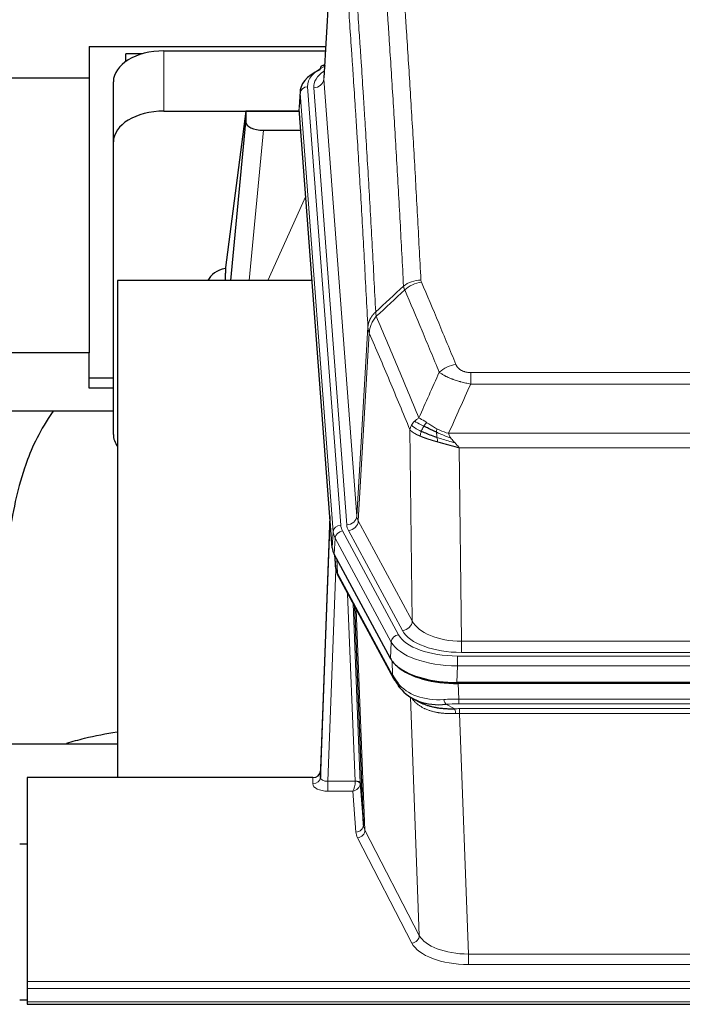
# Model space of a CAD drawing. Header units: inches. Extents: x 0 to 23760, y -13 to 16800.
# Tile 95 of 209: x 3917 to 4179, y 13548 to 13937. Entities that reach past the tile are written whole.
import ezdxf

# ---------------------------------------------------------------- set-up
doc = ezdxf.new("R2010")
doc.units = ezdxf.units.IN
doc.layers.add('254', color=7, linetype='Continuous', true_color=0xffffff)

msp = doc.modelspace()

# ---------------------------------------------------------------- linework, layer by layer
at = {"layer": '254', "color": 2, "linetype": 'Continuous', "lineweight": 25}
for p, q in [((4042.29, 14000.551), (4037.039, 13913.915)), ((3944.305, 13926.31), (3944.305, 13913.789)), ((3944.305, 13926.31), (4037.792, 13926.31)), ((3958.808, 13920.355), (3958.808, 13923.36)), ((3965.363, 13923.36), (3958.808, 13923.36)), ((3973.861, 13924.514), (4037.684, 13924.514)), ((4037.351, 13919.058), (4036.408, 13918.622)), ((3944.305, 13913.789), (3805.118, 13913.789)), ((3944.305, 13913.789), (3944.305, 13805.185)), ((3953.861, 13888.538), (3953.861, 13912.34)), ((4027.661, 13908.565), (4027.28, 13902.282)), ((3973.861, 13900.712), (4027.348, 13900.712)), ((4006.171, 13900.623), (3998.123, 13838.837)), ((4027.355, 13900.623), (4006.171, 13900.623)), ((4006.171, 13900.623), (4006.171, 13896.392)), ((4040.403, 13728.045), (4027.286, 13901.499)), ((4000.261, 13833.735), (4006.171, 13896.392)), ((4013.145, 13893.172), (4027.915, 13893.172)), ((3953.861, 13772.884), (3953.861, 13888.538)), ((3998.123, 13838.83), (3998.123, 13838.837)), ((3998.123, 13838.83), (3998.123, 13836.645)), ((4032.412, 13833.735), (3955.468, 13833.735)), ((3955.468, 13833.735), (3955.468, 13637.168)), ((3944.305, 13805.185), (3883.464, 13805.185)), ((3944.305, 13791.127), (3944.305, 13805.185)), ((3953.865, 13795.125), (3944.305, 13795.125)), ((3953.865, 13791.127), (3944.305, 13791.127)), ((3883.471, 13782.247), (3953.904, 13782.247)), ((4039.467, 13740.427), (4035.709, 13639.788)), ((4035.698, 13637.251), (4039.387, 13736.033)), ((4063.442, 13684.253), (4041.188, 13725.468)), ((4041.316, 13725.231), (4041.679, 13720.429)), ((4041.672, 13720.543), (4041.502, 13724.887)), ((4041.672, 13720.543), (4041.679, 13720.429)), ((4042.817, 13716.633), (4064.564, 13676.358)), ((4052.723, 13618.423), (4049.296, 13704.633)), ((4306.011, 13674.815), (4089.604, 13674.815)), ((4305.419, 13674.334), (4090.196, 13674.334)), ((4072.705, 13668.182), (4075.449, 13666.795)), ((3883.47, 13650.506), (3955.467, 13650.506)), ((4035.709, 13639.788), (4035.698, 13637.251)), ((3919.808, 13637.166), (3919.808, 13556.532)), ((4032.71, 13637.166), (3919.808, 13637.166)), ((4051.495, 13635.041), (4052.723, 13618.423)), ((3916.808, 13610.968), (3919.808, 13610.968)), ((3919.808, 13556.532), (3919.808, 13553.798)), ((3919.808, 13553.798), (3919.808, 13548.55)), ((3919.814, 13549.226), (3916.812, 13549.226)), ((3919.808, 13548.55), (3919.808, 13547.534)), ((3919.808, 13547.534), (4476.808, 13547.534))]:
    msp.add_line(p, q, dxfattribs=at)
at = {"layer": '254', "color": 110, "linetype": 'Continuous', "lineweight": 13}
for p, q in [((4042.292, 13999.929), (4037.044, 13913.34)), ((3973.861, 13900.712), (3973.861, 13924.514)), ((4037.044, 13913.34), (4050.11, 13740.567)), ((4027.666, 13907.778), (4027.286, 13901.499)), ((4040.777, 13734.418), (4027.666, 13907.778)), ((4030.66, 13910.348), (4043.771, 13736.988)), ((4033.052, 13909.913), (4046.118, 13737.14)), ((4013.145, 13893.172), (4007.538, 13833.736)), ((4014.95, 13833.736), (4029.891, 13867.05)), ((4050.11, 13740.567), (4054.487, 13815.243)), ((4055.043, 13812.91), (4050.691, 13738.658)), ((4095.136, 13797.362), (4300.479, 13797.362)), ((4095.136, 13792.799), (4095.136, 13797.362)), ((4300.479, 13792.799), (4095.136, 13792.799)), ((4072.043, 13699.115), (4071.086, 13774.765)), ((4086.405, 13773.319), (4309.21, 13773.319)), ((4090.518, 13767.575), (4091.486, 13691.08)), ((4305.098, 13767.575), (4090.518, 13767.575)), ((4050.691, 13738.658), (4072.043, 13699.115)), ((4040.403, 13728.045), (4040.777, 13734.418)), ((4041.561, 13731.84), (4041.188, 13725.468)), ((4063.735, 13690.775), (4041.561, 13731.84)), ((4044.468, 13734.697), (4066.642, 13693.631)), ((4068.168, 13695.306), (4046.816, 13734.849)), ((4041.318, 13725.227), (4041.672, 13720.543)), ((4042.239, 13723.521), (4042.458, 13717.963)), ((4041.822, 13719.571), (4038.691, 13635.72)), ((4042.458, 13717.963), (4064.205, 13677.688)), ((4049.497, 13635.806), (4046.475, 13709.858)), ((4048.602, 13705.918), (4051.495, 13635.041)), ((4049.841, 13703.623), (4053.309, 13616.412)), ((4063.442, 13684.253), (4063.735, 13690.775)), ((4091.486, 13686.666), (4091.486, 13691.08)), ((4091.486, 13691.08), (4304.129, 13691.08)), ((4089.897, 13685.242), (4305.718, 13685.242)), ((4089.897, 13681.337), (4089.897, 13685.242)), ((4304.129, 13686.666), (4091.486, 13686.666)), ((4064.205, 13677.688), (4064.028, 13683.324)), ((4089.897, 13681.337), (4089.604, 13674.815)), ((4305.718, 13681.337), (4089.897, 13681.337)), ((4090.196, 13674.334), (4090.387, 13668.243)), ((4074.794, 13574.798), (4071.358, 13668.937)), ((4085.363, 13666.149), (4088.816, 13664.404)), ((4090.387, 13666.377), (4090.387, 13668.243)), ((4090.387, 13668.243), (4305.228, 13668.243)), ((4305.228, 13666.377), (4090.387, 13666.377)), ((4090.729, 13662.569), (4090.729, 13664.435)), ((4090.729, 13664.435), (4304.886, 13664.435)), ((4090.729, 13662.569), (4094.203, 13567.394)), ((4304.886, 13662.569), (4090.729, 13662.569)), ((4032.7, 13634.719), (4032.71, 13637.166)), ((4038.691, 13635.72), (4049.496, 13635.72)), ((4038.691, 13635.72), (4038.691, 13631.804)), ((4038.691, 13631.804), (4048.533, 13631.804)), ((4049.727, 13615.656), (4048.533, 13631.804)), ((4053.309, 13616.412), (4074.794, 13574.798)), ((4071.885, 13571.734), (4050.4, 13613.349)), ((4094.203, 13567.394), (4301.413, 13567.394)), ((4094.203, 13567.394), (4094.203, 13563.293)), ((4301.413, 13563.293), (4094.203, 13563.293)), ((3919.808, 13556.532), (4476.808, 13556.532)), ((3919.808, 13553.798), (4476.808, 13553.798)), ((3919.808, 13548.55), (4476.808, 13548.55))]:
    msp.add_line(p, q, dxfattribs=at)
at = {"layer": '254', "color": 2, "linetype": 'Continuous', "lineweight": 25}
for centre, major_axis, ratio, start_param, end_param in [((3973.861, 13912.34), (-20, 0), 0.608706, 4.712389, 6.2831853), ((4037.665, 13915.899), (1.258, -2.724), 0.6272114, 3.1415983, 4.0254232), ((4054.68, 13908.061), (-27.03, 0.194), 0.4633579, 5.502135, 6.3212481), ((3973.861, 13888.538), (-20, 0), 0.608706, 4.712389, 6.2831853), ((4013.198, 13896.416), (7.027, 0.031), 0.4617281, 3.1395348, 4.7027345), ((4001.002, 13831.656), (-10.208, 0), 0.7029015, 4.9983373, 5.9892938), ((4001.002, 13640.265), (-10.152, 515.132), 0.0020796, 5.0973629, 5.103467), ((3973.861, 13772.884), (-20, 0), 0.608706, 0, 0.4035719), ((4067.424, 13728.485), (27.037, 0.006), 0.4611335, 3.1763491, 3.3855005), ((4069.467, 13700.754), (-27.174, 22.247), 0.2659535, 0.248295, 0.2802753), ((4068.317, 13730.03), (26.161, 11.46), 0.4493681, 3.0159633, 3.1613144), ((4046.17, 13718.854), (3.584, 1.776), 0.8816114, 2.7716102, 3.1419462), ((4089.662, 13687.299), (27.023, 0.034), 0.4619935, 3.3853572, 3.670307), ((4090.222, 13686.809), (27.01, 0.015), 0.4618579, 3.6271853, 4.7111791), ((4089.662, 13687.299), (27.023, 0.034), 0.4619935, 3.670307, 4.7096668), ((4091.036, 13660.809), (-27.355, 20.182), 0.1876908, 0.3765826, 0.5974134), ((4068.084, 13678.258), (3.52, 1.9), 0.8606628, 3.1415888, 3.5094104), ((4088.34, 13657.946), (-23.434, 19.972), 0.1471226, 0.3626514, 0.5834823), ((4069.86, 13675.577), (3.195, 2.407), 0.6715965, 2.6043549, 3.391291), ((4090.133, 13689.626), (23.359, 16.381), 0.7286412, 3.1732971, 4.057134), ((4032.711, 13639.879), (3, 0.002), 0.9042699, 4.7116987, 6.2488686)]:
    msp.add_ellipse(centre, major_axis=major_axis, ratio=ratio, start_param=start_param, end_param=end_param, dxfattribs=at)
at = {"layer": '254', "color": 110, "linetype": 'Continuous', "lineweight": 13}
for centre, major_axis, ratio, start_param, end_param in [((4054.68, 13910.722), (-24.034, 0.016), 0.461198, 5.4992389, 6.318352), ((4037.665, 13915.899), (1.258, -2.724), 0.6272114, 2.6666598, 3.1415983), ((4057.071, 13910.287), (-24.034, 0.016), 0.461198, 5.6862399, 6.318352), ((4033.052, 13913.461), (3.989, 0.302), 0.8864705, 4.6454478, 6.1638843), ((4030.66, 13907.687), (2.991, 0.226), 0.8864705, 1.5038552, 3.0222916), ((4075.441, 13825.614), (-9.987, -0.512), 0.8285973, 4.6699673, 5.4273767), ((4075.628, 13824.823), (-9.188, -3.948), 0.8056434, 4.3791539, 5.1247913), ((4089.289, 13792.361), (-9.245, -3.812), 0.7933159, 4.3962573, 5.1392153), ((4039.387, 13733.881), (0.214, 6.443), 0.0117452, 0.5090713, 1.2305416), ((4046.118, 13740.688), (3.989, 0.302), 0.8864705, 4.6454478, 6.1638843), ((4070.136, 13741.079), (20.038, 0.241), 0.4621297, 3.1708089, 3.3799603), ((4042.385, 13735.942), (2.998, -0.112), 0.4302668, 3.1576572, 3.7226285), ((4043.771, 13734.327), (2.991, 0.226), 0.8864705, 1.5038552, 3.0222916), ((4067.789, 13737.378), (24.033, 0.005), 0.4611335, 3.1763491, 3.3855005), ((4070.136, 13737.531), (24.033, 0.005), 0.4611335, 3.1763491, 3.3855005), ((4046.816, 13738.397), (3.52, 1.9), 0.8606628, 4.2773553, 5.7957917), ((4067.789, 13734.717), (-27.028, 0.171), 0.4605352, 0.0378207, 0.2469722), ((4044.468, 13732.036), (2.64, 1.425), 0.8606628, 1.1357626, 2.6541991), ((4069.467, 13700.754), (-27.538, 20.422), 0.182048, 0.3394746, 0.3714547), ((4046.336, 13718.534), (3.52, 1.9), 0.8606628, 2.7414655, 3.1415888), ((4068.168, 13698.854), (3.52, 1.9), 0.8606628, 4.2773553, 5.7957917), ((4091.407, 13701.687), (-20.002, 0.126), 0.5302672, 0.2567917, 1.5781041), ((4066.642, 13690.97), (2.64, 1.425), 0.8606628, 1.1357626, 2.6541991), ((4089.949, 13696.339), (24.02, 0.03), 0.4619935, 3.3853572, 4.7096668), ((4091.407, 13698.139), (-24.002, 0.049), 0.477994, 0.2537759, 1.5750883), ((4089.949, 13693.678), (-27.018, 0.111), 0.4567867, 0.246464, 1.5707737), ((4068.084, 13678.258), (3.52, 1.9), 0.8606628, 2.7414655, 3.1415888), ((4090.133, 13689.626), (25.329, 12.681), 0.6929209, 3.2824386, 4.1662755), ((4091.036, 13660.809), (-27.015, 0.091), 0.2751837, 4.7373543, 4.9581852), ((4085.363, 13669.984), (-0.368, 3.983), 0.2964475, 2.0527062, 2.8396422), ((4091.036, 13656.973), (-23.017, 0.318), 0.4083138, 4.7462544, 4.9670852), ((4091.518, 13654.622), (-24.025, 0.387), 0.4081205, 4.7518285, 4.8316761), ((4088.816, 13660.568), (0.131, -3.998), 0.1099517, 2.0830946, 2.8518059), ((4091.518, 13650.787), (-20.023, 0.877), 0.5868264, 4.777515, 4.8573626), ((4038.703, 13634.719), (6.003, 0.008), 0.4854373, 3.1388974, 4.7096937), ((4032.7, 13637.342), (-3, 0.013), 0.8746179, 1.5745081, 3.1116779), ((4038.703, 13637.342), (3.004, 0.138), 0.5390598, 3.1127167, 4.683513), ((4048.533, 13634.428), (0.506, 2.997), 0.2740591, 3.694004, 5.2037138), ((4048.533, 13634.428), (2.669, 1.608), 0.8008031, 4.262859, 5.7725688), ((4048.497, 13635.775), (-1.001, 0.011), 0.9036683, 3.0924533, 3.1882188), ((4049.496, 13634.859), (1.996, -0.13), 0.4297663, 0.0674602, 1.5988341), ((4049.497, 13634.945), (1.998, 0.082), 0.4302193, 0.0160628, 1.553239), ((4048.497, 13634.914), (2.996, 0.15), 0.8842154, 6.1784612, 6.2742266), ((4049.727, 13618.28), (-2.992, -0.221), 0.8740585, 1.5062672, 3.1117425), ((4072.726, 13616.054), (-23.014, 0.002), 0.4845187, 0.0358431, 0.2451673), ((4050.4, 13615.973), (-2.666, -1.376), 0.8484453, 1.1579292, 2.76165), ((4072.726, 13618.677), (-20.016, 0.121), 0.4848834, 0.0387668, 0.248091), ((4071.885, 13574.358), (-2.666, -1.376), 0.8484453, 1.1579292, 2.76165), ((4094.209, 13577.067), (-20.013, 0.104), 0.483363, 0.2476114, 1.5729934), ((4094.209, 13574.444), (23.012, 0.004), 0.4845836, 3.3866449, 4.7120269)]:
    msp.add_ellipse(centre, major_axis=major_axis, ratio=ratio, start_param=start_param, end_param=end_param, dxfattribs=at)
for points, knots in [([(4063.482, 14016.555), (4064.04, 14009.935), (4065.14, 13996.445), (4066.748, 13975.46), (4067.79, 13960.971), (4068.561, 13949.917), (4068.943, 13944.343), (4069.322, 13938.698), (4069.573, 13934.92), (4069.698, 13933.023), (4070.322, 13923.498), (4070.813, 13915.757), (4071.538, 13903.961), (4071.778, 13900), (4072.254, 13892.017), (4072.49, 13887.996), (4073.192, 13875.843), (4074.113, 13859.401), (4075.003, 13842.482), (4075.441, 13833.904)], [0, 0, 0, 0, 0.125, 0.25, 0.375, 0.375, 0.4375, 0.46875, 0.46875, 0.5, 0.5, 0.625, 0.625, 0.6875, 0.6875, 0.75, 0.75, 0.875, 1, 1, 1, 1]), ([(4068.573, 13831.527), (4068.135, 13840.096), (4067.243, 13856.995), (4066.321, 13873.417), (4065.618, 13885.556), (4065.382, 13889.572), (4064.906, 13897.546), (4064.666, 13901.503), (4063.939, 13913.284), (4063.448, 13921.016), (4062.823, 13930.53), (4062.698, 13932.425), (4062.446, 13936.199), (4062.067, 13941.837), (4061.684, 13947.404), (4060.913, 13958.446), (4059.869, 13972.918), (4058.259, 13993.879), (4057.157, 14007.353), (4056.599, 14013.966)], [0, 0, 0, 0, 0.125, 0.25, 0.25, 0.3125, 0.3125, 0.375, 0.375, 0.5, 0.5, 0.53125, 0.53125, 0.5625, 0.625, 0.625, 0.75, 0.875, 1, 1, 1, 1]), ([(4045.347, 14006.545), (4045.919, 13999.854), (4047.046, 13986.212), (4048.691, 13964.97), (4049.758, 13950.291), (4050.546, 13939.088), (4050.937, 13933.437), (4051.389, 13926.76), (4051.581, 13923.88), (4051.709, 13921.956), (4051.773, 13920.992), (4052.092, 13916.162), (4052.472, 13910.319), (4052.91, 13903.419), (4053.096, 13900.444), (4053.22, 13898.456), (4053.282, 13897.461), (4053.838, 13888.483), (4054.811, 13872.275), (4056.222, 13847.223), (4057.13, 13830.027), (4057.576, 13821.305)], [0, 0, 0, 0, 0.125, 0.25, 0.375, 0.375, 0.4375, 0.46875, 0.484375, 0.484375, 0.5, 0.5, 0.5625, 0.59375, 0.609375, 0.609375, 0.625, 0.625, 0.75, 0.875, 1, 1, 1, 1]), ([(4054.487, 13815.243), (4054.042, 13823.938), (4053.136, 13841.079), (4051.729, 13866.054), (4050.759, 13882.211), (4050.205, 13891.162), (4050.143, 13892.154), (4050.019, 13894.136), (4049.833, 13897.102), (4049.397, 13903.981), (4049.018, 13909.807), (4048.7, 13914.622), (4048.636, 13915.583), (4048.509, 13917.501), (4048.317, 13920.373), (4047.866, 13927.03), (4047.476, 13932.664), (4046.69, 13943.835), (4045.627, 13958.471), (4043.986, 13979.652), (4042.862, 13993.257), (4042.292, 13999.929)], [0, 0, 0, 0, 0.125, 0.25, 0.375, 0.375, 0.390625, 0.390625, 0.40625, 0.4375, 0.5, 0.5, 0.515625, 0.515625, 0.53125, 0.5625, 0.625, 0.625, 0.75, 0.875, 1, 1, 1, 1]), ([(4075.628, 13833.109), (4075.572, 13833.239), (4075.529, 13833.371), (4075.466, 13833.636), (4075.448, 13833.769), (4075.441, 13833.904)], [0, 0, 0, 0, 0.5, 0.5, 1, 1, 1, 1]), ([(4075.628, 13833.109), (4077.914, 13827.768), (4080.195, 13822.381), (4083.61, 13814.233), (4084.748, 13811.506), (4087.02, 13806.028), (4088.155, 13803.278), (4089.289, 13800.517)], [0, 0, 0, 0, 0.5, 0.5, 0.75, 0.75, 1, 1, 1, 1]), ([(4082.709, 13797.459), (4081.574, 13800.218), (4080.437, 13802.965), (4078.162, 13808.438), (4077.023, 13811.163), (4073.604, 13819.304), (4071.32, 13824.686), (4069.032, 13830.022)], [0, 0, 0, 0, 0.25, 0.25, 0.5, 0.5, 1, 1, 1, 1]), ([(4054.487, 13815.243), (4054.488, 13815.258), (4054.49, 13815.288), (4054.493, 13815.333), (4054.496, 13815.378), (4054.5, 13815.423), (4054.503, 13815.467), (4054.507, 13815.512), (4054.512, 13815.557), (4054.516, 13815.602), (4054.521, 13815.647), (4054.526, 13815.691), (4054.532, 13815.736), (4054.537, 13815.781), (4054.543, 13815.825), (4054.549, 13815.87), (4054.556, 13815.914), (4054.562, 13815.959), (4054.569, 13816.004), (4054.576, 13816.048), (4054.583, 13816.093), (4054.591, 13816.137), (4054.599, 13816.181), (4054.607, 13816.226), (4054.615, 13816.27), (4054.624, 13816.315), (4054.633, 13816.359), (4054.642, 13816.403), (4054.651, 13816.447), (4054.661, 13816.492), (4054.671, 13816.536), (4054.681, 13816.58), (4054.691, 13816.624), (4054.702, 13816.668), (4054.713, 13816.712), (4054.724, 13816.756), (4054.735, 13816.8), (4054.747, 13816.843), (4054.759, 13816.887), (4054.771, 13816.931), (4054.783, 13816.975), (4054.796, 13817.018), (4054.809, 13817.062), (4054.822, 13817.105), (4054.835, 13817.149), (4054.849, 13817.192), (4054.863, 13817.236), (4054.877, 13817.279), (4054.891, 13817.322), (4054.906, 13817.365), (4054.921, 13817.409), (4054.936, 13817.452), (4054.951, 13817.495), (4054.967, 13817.538), (4054.982, 13817.58), (4054.998, 13817.623), (4055.015, 13817.666), (4055.031, 13817.709), (4055.048, 13817.751), (4055.065, 13817.794), (4055.082, 13817.836), (4055.1, 13817.879), (4055.117, 13817.921), (4055.135, 13817.963), (4055.153, 13818.005), (4055.172, 13818.048), (4055.191, 13818.09), (4055.209, 13818.132), (4055.229, 13818.173), (4055.248, 13818.215), (4055.268, 13818.257), (4055.287, 13818.299), (4055.307, 13818.34), (4055.328, 13818.382), (4055.348, 13818.423), (4055.369, 13818.464), (4055.396, 13818.517), (4055.43, 13818.583), (4055.471, 13818.659), (4055.512, 13818.736), (4055.555, 13818.812), (4055.598, 13818.888), (4055.642, 13818.963), (4055.687, 13819.039), (4055.733, 13819.114), (4055.779, 13819.188), (4055.826, 13819.262), (4055.874, 13819.336), (4055.923, 13819.41), (4055.972, 13819.483), (4056.022, 13819.556), (4056.073, 13819.629), (4056.125, 13819.701), (4056.177, 13819.772), (4056.23, 13819.844), (4056.284, 13819.915), (4056.339, 13819.985), (4056.394, 13820.055), (4056.45, 13820.125), (4056.507, 13820.195), (4056.565, 13820.264), (4056.623, 13820.332), (4056.682, 13820.4), (4056.741, 13820.468), (4056.802, 13820.535), (4056.863, 13820.602), (4056.924, 13820.668), (4056.986, 13820.734), (4057.049, 13820.799), (4057.113, 13820.864), (4057.177, 13820.929), (4057.242, 13820.993), (4057.308, 13821.056), (4057.374, 13821.119), (4057.441, 13821.182), (4057.508, 13821.244), (4057.554, 13821.285), (4057.576, 13821.305)], [0, 0, 0, 0, 0.0066687, 0.0133374, 0.0200061, 0.0266746, 0.0333432, 0.0400116, 0.0466801, 0.0533484, 0.0600168, 0.066685, 0.0733532, 0.0800214, 0.0866895, 0.0933575, 0.1000255, 0.1066935, 0.1133614, 0.1200292, 0.126697, 0.1333647, 0.1400324, 0.1467001, 0.1533676, 0.1600352, 0.1667026, 0.1733701, 0.1800374, 0.1867047, 0.193372, 0.2000392, 0.2067064, 0.2133735, 0.2200405, 0.2267075, 0.2333745, 0.2400414, 0.2467082, 0.253375, 0.2600418, 0.2667085, 0.2733751, 0.2800417, 0.2867082, 0.2933747, 0.3000412, 0.3067075, 0.3133739, 0.3200401, 0.3267064, 0.3333725, 0.3400387, 0.3467047, 0.3533708, 0.3600367, 0.3667026, 0.3733685, 0.3800343, 0.3867001, 0.3933658, 0.4000315, 0.4066971, 0.4133626, 0.4200281, 0.4266936, 0.433359, 0.4400243, 0.4466896, 0.4533549, 0.4600201, 0.4666852, 0.4733503, 0.4800154, 0.4866804, 0.4933453, 0.5000102, 0.5125098, 0.5250093, 0.5375088, 0.5500082, 0.5625077, 0.5750071, 0.5875066, 0.600006, 0.6125054, 0.6250049, 0.6375043, 0.6500037, 0.6625032, 0.6750026, 0.6875021, 0.7000016, 0.7125011, 0.7250006, 0.7375001, 0.7499997, 0.7624993, 0.7749989, 0.7874985, 0.7999982, 0.812498, 0.8249977, 0.8374975, 0.8499974, 0.8624973, 0.8749972, 0.8874972, 0.8999973, 0.9124974, 0.9249976, 0.9374978, 0.9499981, 0.9624985, 0.9749989, 0.9874994, 1, 1, 1, 1]), ([(4057.788, 13819.568), (4057.713, 13819.862), (4057.671, 13820.164), (4057.613, 13820.754), (4057.597, 13821.042), (4057.576, 13821.305)], [0, 0, 0, 0, 0.5, 0.5, 1, 1, 1, 1]), ([(4055.043, 13812.91), (4055.065, 13813.493), (4055.142, 13814.081), (4055.406, 13815.247), (4055.592, 13815.826), (4056.063, 13816.958), (4056.348, 13817.511), (4057.007, 13818.574), (4057.38, 13819.085), (4057.788, 13819.568)], [0, 0, 0, 0, 0.25, 0.25, 0.5, 0.5, 0.75, 0.75, 1, 1, 1, 1]), ([(4057.788, 13819.568), (4060.611, 13813.013), (4063.426, 13806.389), (4067.64, 13796.349), (4069.043, 13792.985), (4071.845, 13786.224), (4073.244, 13782.826), (4074.642, 13779.411)], [0, 0, 0, 0, 0.5, 0.5, 0.75, 0.75, 1, 1, 1, 1]), ([(4055.043, 13812.91), (4055.038, 13812.922), (4055.028, 13812.948), (4055.013, 13812.986), (4054.998, 13813.025), (4054.982, 13813.064), (4054.967, 13813.104), (4054.952, 13813.145), (4054.936, 13813.186), (4054.921, 13813.228), (4054.906, 13813.27), (4054.89, 13813.313), (4054.875, 13813.357), (4054.859, 13813.402), (4054.844, 13813.447), (4054.829, 13813.492), (4054.814, 13813.538), (4054.799, 13813.585), (4054.784, 13813.633), (4054.769, 13813.681), (4054.755, 13813.73), (4054.74, 13813.779), (4054.726, 13813.829), (4054.712, 13813.879), (4054.698, 13813.931), (4054.684, 13813.982), (4054.671, 13814.035), (4054.65, 13814.119), (4054.624, 13814.231), (4054.596, 13814.369), (4054.572, 13814.496), (4054.553, 13814.613), (4054.537, 13814.72), (4054.524, 13814.817), (4054.514, 13814.904), (4054.506, 13814.981), (4054.5, 13815.048), (4054.496, 13815.105), (4054.492, 13815.152), (4054.49, 13815.189), (4054.488, 13815.216), (4054.487, 13815.233), (4054.487, 13815.241), (4054.487, 13815.243)], [0, 0, 0, 0, 0.0155037, 0.0313049, 0.0474035, 0.0637997, 0.0804935, 0.097485, 0.1147743, 0.1323613, 0.1502462, 0.1684289, 0.1869096, 0.2056883, 0.224765, 0.2441397, 0.2638126, 0.2837835, 0.3040527, 0.32462, 0.3454856, 0.3666494, 0.3881116, 0.409872, 0.4319308, 0.454288, 0.4769435, 0.4998975, 0.5635611, 0.6228928, 0.6778927, 0.7285606, 0.7748966, 0.8169007, 0.8545729, 0.8879131, 0.9169214, 0.9415977, 0.9619421, 0.9779545, 0.989635, 0.9969835, 1, 1, 1, 1]), ([(4071.086, 13774.765), (4069.755, 13778.006), (4068.423, 13781.231), (4065.755, 13787.651), (4064.419, 13790.846), (4060.409, 13800.382), (4057.729, 13806.677), (4055.043, 13812.91)], [0, 0, 0, 0, 0.25, 0.25, 0.5, 0.5, 1, 1, 1, 1]), ([(4095.136, 13797.362), (4094.954, 13797.362), (4094.771, 13797.367), (4094.408, 13797.386), (4094.228, 13797.4), (4093.872, 13797.438), (4093.697, 13797.462), (4093.35, 13797.52), (4093.179, 13797.555), (4092.968, 13797.605), (4092.926, 13797.615), (4092.843, 13797.637), (4092.718, 13797.67), (4092.597, 13797.705), (4092.358, 13797.78), (4092.05, 13797.889), (4091.763, 13798.016), (4091.59, 13798.101), (4091.555, 13798.119), (4091.487, 13798.154), (4091.454, 13798.172), (4091.354, 13798.226), (4091.289, 13798.263), (4091.099, 13798.376), (4090.98, 13798.454), (4090.753, 13798.617), (4090.646, 13798.701), (4090.443, 13798.874), (4090.348, 13798.962), (4090.235, 13799.076), (4090.213, 13799.099), (4090.169, 13799.146), (4090.147, 13799.169), (4090.083, 13799.239), (4090.042, 13799.286), (4089.924, 13799.427), (4089.85, 13799.523), (4089.713, 13799.716), (4089.65, 13799.814), (4089.473, 13800.111), (4089.373, 13800.312), (4089.289, 13800.517)], [0, 0, 0, 0, 0.0625, 0.0625, 0.125, 0.125, 0.1875, 0.1875, 0.25, 0.25, 0.265625, 0.265625, 0.28125, 0.3125, 0.3125, 0.375, 0.4375, 0.4375, 0.453125, 0.453125, 0.46875, 0.46875, 0.5, 0.5, 0.5625, 0.5625, 0.625, 0.625, 0.6875, 0.6875, 0.703125, 0.703125, 0.71875, 0.71875, 0.75, 0.75, 0.8125, 0.8125, 0.875, 0.875, 1, 1, 1, 1]), ([(4095.136, 13792.799), (4094.802, 13792.859), (4094.468, 13792.923), (4093.805, 13793.056), (4093.477, 13793.126), (4092.501, 13793.343), (4091.864, 13793.499), (4091.161, 13793.688), (4091.083, 13793.709), (4090.928, 13793.752), (4090.85, 13793.774), (4090.619, 13793.839), (4090.466, 13793.883), (4090.011, 13794.016), (4089.416, 13794.199), (4088.844, 13794.391), (4088.422, 13794.538), (4088.214, 13794.612), (4088.008, 13794.688), (4087.872, 13794.738), (4087.804, 13794.764), (4087.199, 13794.994), (4086.691, 13795.204), (4085.971, 13795.528), (4085.739, 13795.637), (4085.4, 13795.803), (4085.289, 13795.859), (4085.071, 13795.971), (4084.963, 13796.027), (4084.436, 13796.309), (4084.048, 13796.536), (4083.333, 13796.995), (4083.007, 13797.226), (4082.709, 13797.459)], [0, 0, 0, 0, 0.0625, 0.0625, 0.125, 0.125, 0.25, 0.25, 0.265625, 0.265625, 0.28125, 0.28125, 0.3125, 0.3125, 0.375, 0.4375, 0.4375, 0.46875, 0.484375, 0.484375, 0.5, 0.5, 0.625, 0.625, 0.6875, 0.6875, 0.71875, 0.71875, 0.75, 0.75, 0.875, 0.875, 1, 1, 1, 1]), ([(4072.935, 13778.066), (4073.181, 13778.31), (4073.448, 13778.546), (4074.018, 13778.996), (4074.322, 13779.21), (4074.642, 13779.411)], [0, 0, 0, 0, 0.5, 0.5, 1, 1, 1, 1]), ([(4077.818, 13777.516), (4077.519, 13777.709), (4077.228, 13777.898), (4076.102, 13778.618), (4075.335, 13779.084), (4074.642, 13779.411)], [0, 0, 0, 0, 0.25, 0.25, 1, 1, 1, 1]), ([(4071.086, 13774.765), (4071.143, 13775.051), (4071.225, 13775.338), (4071.438, 13775.911), (4071.57, 13776.196), (4071.725, 13776.478)], [0, 0, 0, 0, 0.5, 0.5, 1, 1, 1, 1]), ([(4075.117, 13772.217), (4075.106, 13772.222), (4075.083, 13772.231), (4075.048, 13772.246), (4075.012, 13772.261), (4074.976, 13772.277), (4074.94, 13772.292), (4074.904, 13772.308), (4074.867, 13772.324), (4074.829, 13772.34), (4074.792, 13772.357), (4074.754, 13772.373), (4074.715, 13772.39), (4074.676, 13772.407), (4074.637, 13772.425), (4074.598, 13772.442), (4074.558, 13772.46), (4074.518, 13772.478), (4074.477, 13772.497), (4074.437, 13772.515), (4074.396, 13772.534), (4074.354, 13772.553), (4074.313, 13772.572), (4074.271, 13772.592), (4074.229, 13772.611), (4074.186, 13772.631), (4074.144, 13772.651), (4074.101, 13772.672), (4074.057, 13772.693), (4074.014, 13772.713), (4073.97, 13772.735), (4073.926, 13772.756), (4073.882, 13772.778), (4073.838, 13772.8), (4073.794, 13772.822), (4073.749, 13772.844), (4073.704, 13772.867), (4073.659, 13772.89), (4073.614, 13772.913), (4073.569, 13772.936), (4073.523, 13772.96), (4073.478, 13772.984), (4073.432, 13773.008), (4073.387, 13773.033), (4073.341, 13773.058), (4073.295, 13773.083), (4073.249, 13773.108), (4073.203, 13773.133), (4073.157, 13773.159), (4073.11, 13773.185), (4073.064, 13773.211), (4073.018, 13773.238), (4072.972, 13773.265), (4072.925, 13773.292), (4072.879, 13773.319), (4072.833, 13773.347), (4072.787, 13773.375), (4072.741, 13773.403), (4072.695, 13773.432), (4072.649, 13773.461), (4072.603, 13773.49), (4072.557, 13773.519), (4072.511, 13773.549), (4072.466, 13773.578), (4072.42, 13773.609), (4072.375, 13773.639), (4072.33, 13773.67), (4072.285, 13773.701), (4072.24, 13773.732), (4072.195, 13773.764), (4072.151, 13773.796), (4072.107, 13773.828), (4072.063, 13773.86), (4072.019, 13773.893), (4071.976, 13773.926), (4071.933, 13773.959), (4071.89, 13773.993), (4071.847, 13774.027), (4071.805, 13774.061), (4071.763, 13774.095), (4071.722, 13774.13), (4071.681, 13774.165), (4071.64, 13774.2), (4071.6, 13774.236), (4071.56, 13774.272), (4071.52, 13774.308), (4071.481, 13774.344), (4071.443, 13774.381), (4071.404, 13774.418), (4071.367, 13774.456), (4071.33, 13774.493), (4071.293, 13774.531), (4071.257, 13774.57), (4071.222, 13774.608), (4071.187, 13774.647), (4071.152, 13774.686), (4071.119, 13774.725), (4071.097, 13774.752), (4071.086, 13774.765)], [0, 0, 0, 0, 0.0060657, 0.012223, 0.0184718, 0.0248123, 0.0312443, 0.0377679, 0.0443831, 0.0510899, 0.0578883, 0.0647782, 0.0717598, 0.0788329, 0.0859977, 0.093254, 0.1006019, 0.1080414, 0.1155725, 0.1231952, 0.1309095, 0.1387154, 0.1466129, 0.1546019, 0.1626826, 0.1708549, 0.1791188, 0.1874742, 0.1959213, 0.20446, 0.2130903, 0.2218121, 0.2306256, 0.2395307, 0.2485274, 0.2576156, 0.2667955, 0.276067, 0.2854301, 0.2948848, 0.3044311, 0.314069, 0.3237985, 0.3336196, 0.3435324, 0.3535367, 0.3636326, 0.3738202, 0.3840993, 0.3944701, 0.4049324, 0.4154864, 0.426132, 0.4368691, 0.4476979, 0.4586183, 0.4696303, 0.480734, 0.4919292, 0.503216, 0.5145945, 0.5260645, 0.5376262, 0.5492795, 0.5610244, 0.5728609, 0.584789, 0.5968087, 0.60892, 0.621123, 0.6334175, 0.6458037, 0.6582815, 0.6708509, 0.6835119, 0.6962645, 0.7091087, 0.7220445, 0.735072, 0.748191, 0.7614017, 0.774704, 0.7880979, 0.8015834, 0.8151605, 0.8288293, 0.8425896, 0.8564416, 0.8703852, 0.8844204, 0.8985472, 0.9127656, 0.9270756, 0.9414773, 0.9559705, 0.9705554, 0.9852319, 1, 1, 1, 1]), ([(4071.725, 13776.478), (4071.881, 13776.753), (4072.061, 13777.025), (4072.465, 13777.556), (4072.69, 13777.815), (4072.935, 13778.066)], [0, 0, 0, 0, 0.5, 0.5, 1, 1, 1, 1]), ([(4075.608, 13774.062), (4075.173, 13774.266), (4074.763, 13774.47), (4073.233, 13775.286), (4072.337, 13775.894), (4071.725, 13776.478)], [0, 0, 0, 0, 0.25, 0.25, 1, 1, 1, 1]), ([(4076.593, 13776.135), (4076.222, 13776.323), (4075.865, 13776.506), (4074.505, 13777.211), (4073.634, 13777.684), (4072.935, 13778.066)], [0, 0, 0, 0, 0.25, 0.25, 1, 1, 1, 1]), ([(4075.608, 13774.062), (4075.638, 13774.151), (4075.671, 13774.24), (4075.805, 13774.597), (4075.918, 13774.868), (4076.168, 13775.396), (4076.304, 13775.654), (4076.495, 13775.978), (4076.544, 13776.058), (4076.593, 13776.135)], [0, 0, 0, 0, 0.125, 0.125, 0.5, 0.5, 0.875, 0.875, 1, 1, 1, 1]), ([(4076.593, 13776.135), (4076.692, 13776.291), (4076.793, 13776.438), (4077.05, 13776.782), (4077.208, 13776.966), (4077.518, 13777.282), (4077.672, 13777.414), (4077.818, 13777.516)], [0, 0, 0, 0, 0.25, 0.25, 0.625, 0.625, 1, 1, 1, 1]), ([(4081.787, 13775.108), (4081.607, 13775.204), (4081.428, 13775.301), (4080.721, 13775.696), (4080.206, 13776.002), (4079.212, 13776.616), (4078.733, 13776.923), (4078.119, 13777.321), (4077.967, 13777.419), (4077.818, 13777.516)], [0, 0, 0, 0, 0.125, 0.125, 0.5, 0.5, 0.875, 0.875, 1, 1, 1, 1]), ([(4081.637, 13773.738), (4081.635, 13773.894), (4081.637, 13774.041), (4081.65, 13774.385), (4081.666, 13774.568), (4081.714, 13774.881), (4081.747, 13775.01), (4081.787, 13775.108)], [0, 0, 0, 0, 0.25, 0.25, 0.625, 0.625, 1, 1, 1, 1]), ([(4086.405, 13773.319), (4085.185, 13773.585), (4084.008, 13774.027), (4082.515, 13774.731), (4082.147, 13774.916), (4081.787, 13775.108)], [0, 0, 0, 0, 0.75, 0.75, 1, 1, 1, 1]), ([(4075.117, 13772.217), (4075.153, 13772.397), (4075.196, 13772.602), (4075.301, 13773.048), (4075.364, 13773.29), (4075.49, 13773.712), (4075.546, 13773.886), (4075.608, 13774.062)], [0, 0, 0, 0, 0.375, 0.375, 0.75, 0.75, 1, 1, 1, 1]), ([(4082.12, 13769.885), (4082.098, 13769.891), (4082.054, 13769.904), (4081.988, 13769.922), (4081.922, 13769.941), (4081.856, 13769.96), (4081.79, 13769.979), (4081.724, 13769.998), (4081.658, 13770.017), (4081.592, 13770.036), (4081.525, 13770.055), (4081.459, 13770.074), (4081.392, 13770.093), (4081.326, 13770.113), (4081.259, 13770.132), (4081.193, 13770.151), (4081.126, 13770.171), (4081.059, 13770.19), (4080.993, 13770.209), (4080.926, 13770.229), (4080.859, 13770.249), (4080.792, 13770.268), (4080.725, 13770.288), (4080.658, 13770.308), (4080.592, 13770.327), (4080.525, 13770.347), (4080.458, 13770.367), (4080.391, 13770.387), (4080.324, 13770.407), (4080.256, 13770.427), (4080.189, 13770.448), (4080.122, 13770.468), (4080.055, 13770.488), (4079.988, 13770.508), (4079.921, 13770.529), (4079.854, 13770.549), (4079.787, 13770.57), (4079.72, 13770.59), (4079.653, 13770.611), (4079.586, 13770.631), (4079.518, 13770.652), (4079.451, 13770.673), (4079.384, 13770.694), (4079.317, 13770.715), (4079.25, 13770.736), (4079.183, 13770.757), (4079.116, 13770.778), (4079.049, 13770.799), (4078.982, 13770.82), (4078.915, 13770.841), (4078.848, 13770.863), (4078.782, 13770.884), (4078.715, 13770.906), (4078.648, 13770.927), (4078.581, 13770.949), (4078.514, 13770.97), (4078.448, 13770.992), (4078.381, 13771.014), (4078.315, 13771.036), (4078.248, 13771.058), (4078.182, 13771.08), (4078.115, 13771.102), (4078.049, 13771.124), (4077.983, 13771.146), (4077.917, 13771.168), (4077.851, 13771.191), (4077.784, 13771.213), (4077.719, 13771.235), (4077.653, 13771.258), (4077.587, 13771.281), (4077.521, 13771.303), (4077.456, 13771.326), (4077.39, 13771.349), (4077.325, 13771.372), (4077.259, 13771.395), (4077.194, 13771.418), (4077.129, 13771.441), (4077.064, 13771.464), (4076.999, 13771.487), (4076.934, 13771.51), (4076.869, 13771.534), (4076.805, 13771.557), (4076.74, 13771.581), (4076.676, 13771.604), (4076.612, 13771.628), (4076.548, 13771.651), (4076.484, 13771.675), (4076.42, 13771.699), (4076.356, 13771.723), (4076.293, 13771.747), (4076.229, 13771.771), (4076.166, 13771.795), (4076.103, 13771.819), (4076.04, 13771.844), (4075.977, 13771.868), (4075.915, 13771.892), (4075.852, 13771.917), (4075.79, 13771.942), (4075.728, 13771.966), (4075.666, 13771.991), (4075.604, 13772.016), (4075.543, 13772.041), (4075.481, 13772.066), (4075.42, 13772.091), (4075.359, 13772.116), (4075.298, 13772.141), (4075.238, 13772.166), (4075.177, 13772.191), (4075.137, 13772.208), (4075.117, 13772.217)], [0, 0, 0, 0, 0.0082024, 0.0164263, 0.0246716, 0.0329384, 0.0412265, 0.0495362, 0.0578672, 0.0662198, 0.0745938, 0.0829892, 0.0914062, 0.0998446, 0.1083045, 0.1167859, 0.1252887, 0.1338131, 0.1423589, 0.1509263, 0.1595151, 0.1681255, 0.1767574, 0.1854108, 0.1940858, 0.2027822, 0.2115002, 0.2202398, 0.2290008, 0.2377835, 0.2465876, 0.2554134, 0.2642606, 0.2731295, 0.2820199, 0.2909319, 0.2998654, 0.3088206, 0.3177973, 0.3267956, 0.3358154, 0.3448569, 0.35392, 0.3630047, 0.3721109, 0.3812388, 0.3903883, 0.3995594, 0.4087522, 0.4179665, 0.4272025, 0.4364601, 0.4457393, 0.4550402, 0.4643627, 0.4737069, 0.4830727, 0.4924601, 0.5018692, 0.5113, 0.5207524, 0.5302265, 0.5397222, 0.5492397, 0.5587788, 0.5683395, 0.577922, 0.5875261, 0.5971519, 0.6067994, 0.6164686, 0.6261595, 0.6358721, 0.6456064, 0.6553624, 0.6651401, 0.6749395, 0.6847606, 0.6946034, 0.704468, 0.7143542, 0.7242622, 0.734192, 0.7441434, 0.7541166, 0.7641115, 0.7741282, 0.7841666, 0.7942268, 0.8043087, 0.8144123, 0.8245377, 0.8346848, 0.8448538, 0.8550444, 0.8652568, 0.875491, 0.885747, 0.8960247, 0.9063242, 0.9166455, 0.9269886, 0.9373534, 0.9477401, 0.9581485, 0.9685787, 0.9790306, 0.9895044, 1, 1, 1, 1]), ([(4087.276, 13771.421), (4085.865, 13771.943), (4084.429, 13772.526), (4082.558, 13773.331), (4082.094, 13773.534), (4081.637, 13773.738)], [0, 0, 0, 0, 0.75, 0.75, 1, 1, 1, 1]), ([(4081.805, 13771.678), (4081.793, 13771.765), (4081.782, 13771.853), (4081.737, 13772.206), (4081.708, 13772.474), (4081.664, 13773), (4081.649, 13773.257), (4081.639, 13773.581), (4081.638, 13773.661), (4081.637, 13773.738)], [0, 0, 0, 0, 0.125, 0.125, 0.5, 0.5, 0.875, 0.875, 1, 1, 1, 1]), ([(4082.12, 13769.885), (4082.087, 13770.056), (4082.048, 13770.253), (4081.966, 13770.685), (4081.923, 13770.92), (4081.856, 13771.333), (4081.83, 13771.504), (4081.805, 13771.678)], [0, 0, 0, 0, 0.375, 0.375, 0.75, 0.75, 1, 1, 1, 1]), ([(4088.947, 13769.523), (4087.174, 13770.027), (4085.345, 13770.558), (4082.971, 13771.299), (4082.383, 13771.487), (4081.805, 13771.678)], [0, 0, 0, 0, 0.75, 0.75, 1, 1, 1, 1]), ([(4087.276, 13771.421), (4087.157, 13771.578), (4087.047, 13771.736), (4086.799, 13772.13), (4086.674, 13772.367), (4086.487, 13772.842), (4086.426, 13773.08), (4086.405, 13773.319)], [0, 0, 0, 0, 0.25, 0.25, 0.625, 0.625, 1, 1, 1, 1]), ([(4088.947, 13769.523), (4088.873, 13769.603), (4088.799, 13769.683), (4088.503, 13770.001), (4088.281, 13770.238), (4087.854, 13770.712), (4087.649, 13770.948), (4087.396, 13771.263), (4087.335, 13771.342), (4087.276, 13771.421)], [0, 0, 0, 0, 0.125, 0.125, 0.5, 0.5, 0.875, 0.875, 1, 1, 1, 1]), ([(4090.518, 13767.575), (4090.496, 13767.582), (4090.451, 13767.594), (4090.385, 13767.613), (4090.318, 13767.632), (4090.252, 13767.651), (4090.185, 13767.67), (4090.118, 13767.689), (4090.051, 13767.708), (4089.984, 13767.726), (4089.917, 13767.745), (4089.85, 13767.764), (4089.782, 13767.783), (4089.715, 13767.802), (4089.647, 13767.821), (4089.579, 13767.84), (4089.512, 13767.859), (4089.444, 13767.878), (4089.376, 13767.897), (4089.308, 13767.916), (4089.24, 13767.935), (4089.171, 13767.953), (4089.103, 13767.972), (4089.034, 13767.991), (4088.966, 13768.01), (4088.897, 13768.029), (4088.828, 13768.048), (4088.76, 13768.067), (4088.691, 13768.086), (4088.622, 13768.105), (4088.553, 13768.124), (4088.484, 13768.143), (4088.414, 13768.162), (4088.345, 13768.181), (4088.276, 13768.2), (4088.206, 13768.219), (4088.136, 13768.238), (4088.067, 13768.257), (4087.997, 13768.276), (4087.927, 13768.295), (4087.857, 13768.314), (4087.787, 13768.333), (4087.717, 13768.352), (4087.647, 13768.371), (4087.577, 13768.39), (4087.507, 13768.41), (4087.436, 13768.429), (4087.366, 13768.448), (4087.295, 13768.467), (4087.225, 13768.486), (4087.154, 13768.505), (4087.084, 13768.524), (4087.013, 13768.544), (4086.942, 13768.563), (4086.871, 13768.582), (4086.8, 13768.601), (4086.729, 13768.62), (4086.658, 13768.64), (4086.587, 13768.659), (4086.516, 13768.678), (4086.445, 13768.697), (4086.374, 13768.717), (4086.302, 13768.736), (4086.231, 13768.755), (4086.159, 13768.774), (4086.088, 13768.794), (4086.016, 13768.813), (4085.945, 13768.833), (4085.873, 13768.852), (4085.802, 13768.871), (4085.73, 13768.891), (4085.658, 13768.91), (4085.586, 13768.93), (4085.515, 13768.949), (4085.443, 13768.968), (4085.371, 13768.988), (4085.299, 13769.007), (4085.227, 13769.027), (4085.155, 13769.047), (4085.083, 13769.066), (4085.011, 13769.086), (4084.939, 13769.105), (4084.867, 13769.125), (4084.795, 13769.144), (4084.722, 13769.164), (4084.65, 13769.184), (4084.578, 13769.203), (4084.506, 13769.223), (4084.433, 13769.243), (4084.361, 13769.263), (4084.289, 13769.282), (4084.217, 13769.302), (4084.144, 13769.322), (4084.072, 13769.342), (4084, 13769.362), (4083.927, 13769.381), (4083.855, 13769.401), (4083.783, 13769.421), (4083.71, 13769.441), (4083.638, 13769.461), (4083.565, 13769.481), (4083.493, 13769.501), (4083.421, 13769.521), (4083.348, 13769.541), (4083.276, 13769.561), (4083.204, 13769.581), (4083.131, 13769.601), (4083.059, 13769.621), (4082.987, 13769.642), (4082.914, 13769.662), (4082.842, 13769.682), (4082.77, 13769.702), (4082.697, 13769.722), (4082.625, 13769.743), (4082.553, 13769.763), (4082.481, 13769.783), (4082.409, 13769.803), (4082.336, 13769.824), (4082.264, 13769.844), (4082.192, 13769.865), (4082.144, 13769.878), (4082.12, 13769.885)], [0, 0, 0, 0, 0.007775, 0.0155603, 0.0233558, 0.0311618, 0.038978, 0.0468046, 0.0546416, 0.0624889, 0.0703466, 0.0782147, 0.0860931, 0.093982, 0.1018813, 0.109791, 0.1177112, 0.1256417, 0.1335828, 0.1415343, 0.1494962, 0.1574687, 0.1654516, 0.173445, 0.1814489, 0.1894634, 0.1974883, 0.2055238, 0.2135699, 0.2216264, 0.2296936, 0.2377713, 0.2458596, 0.2539585, 0.2620679, 0.270188, 0.2783187, 0.28646, 0.2946119, 0.3027745, 0.3109477, 0.3191316, 0.3273261, 0.3355314, 0.3437472, 0.3519738, 0.3602111, 0.3684591, 0.3767178, 0.3849872, 0.3932673, 0.4015582, 0.4098598, 0.4181722, 0.4264954, 0.4348293, 0.443174, 0.4515295, 0.4598958, 0.4682728, 0.4766607, 0.4850594, 0.493469, 0.5018893, 0.5103206, 0.5187626, 0.5272155, 0.5356793, 0.544154, 0.5526395, 0.561136, 0.5696433, 0.5781615, 0.5866906, 0.5952307, 0.6037817, 0.6123436, 0.6209165, 0.6295003, 0.638095, 0.6467007, 0.6553174, 0.6639451, 0.6725838, 0.6812334, 0.6898941, 0.6985657, 0.7072484, 0.7159421, 0.7246468, 0.7333625, 0.7420893, 0.7508272, 0.759576, 0.768336, 0.777107, 0.7858891, 0.7946823, 0.8034866, 0.812302, 0.8211284, 0.829966, 0.8388147, 0.8476746, 0.8565455, 0.8654276, 0.8743209, 0.8832252, 0.8921408, 0.9010675, 0.9100054, 0.9189544, 0.9279147, 0.9368861, 0.9458688, 0.9548626, 0.9638676, 0.9728839, 0.9819114, 0.9909501, 1, 1, 1, 1]), ([(4090.518, 13767.575), (4090.365, 13767.824), (4090.189, 13768.07), (4089.806, 13768.56), (4089.599, 13768.802), (4089.241, 13769.204), (4089.094, 13769.364), (4088.947, 13769.523)], [0, 0, 0, 0, 0.375, 0.375, 0.75, 0.75, 1, 1, 1, 1]), ([(4089.135, 13662.54), (4088.646, 13662.52), (4088.162, 13662.507), (4087.203, 13662.498), (4086.727, 13662.502), (4085.785, 13662.528), (4085.318, 13662.55), (4084.393, 13662.615), (4083.934, 13662.657), (4083.253, 13662.736), (4083.027, 13662.765), (4082.689, 13662.813), (4082.577, 13662.83), (4082.354, 13662.865), (4082.243, 13662.883), (4081.691, 13662.976), (4081.26, 13663.061), (4080.417, 13663.252), (4079.592, 13663.464), (4078.806, 13663.718), (4078.04, 13663.994), (4077.666, 13664.143), (4077.257, 13664.323), (4077.212, 13664.343), (4077.122, 13664.384), (4077.077, 13664.405), (4076.942, 13664.467), (4076.676, 13664.592), (4076.418, 13664.723), (4075.914, 13664.99), (4075.591, 13665.177), (4074.975, 13665.568), (4074.68, 13665.771), (4074.12, 13666.193), (4073.854, 13666.411), (4073.476, 13666.75), (4073.353, 13666.864), (4073.175, 13667.039), (4073.117, 13667.098), (4073.001, 13667.216), (4072.945, 13667.275), (4072.667, 13667.573), (4072.462, 13667.816), (4072.084, 13668.309), (4071.911, 13668.559), (4071.756, 13668.811)], [0, 0, 0, 0, 0.0625, 0.0625, 0.125, 0.125, 0.1875, 0.1875, 0.25, 0.25, 0.28125, 0.28125, 0.296875, 0.296875, 0.3125, 0.3125, 0.375, 0.375, 0.4375, 0.5, 0.5, 0.5625, 0.5625, 0.5703125, 0.5703125, 0.578125, 0.578125, 0.59375, 0.625, 0.625, 0.6875, 0.6875, 0.75, 0.75, 0.8125, 0.8125, 0.84375, 0.84375, 0.859375, 0.859375, 0.875, 0.875, 0.9375, 0.9375, 1, 1, 1, 1])]:
    msp.add_open_spline(points, degree=3, knots=knots, dxfattribs=at)
for points in [[(4057.576, 13821.305), (4061.241, 13824.714), (4064.907, 13828.121), (4068.573, 13831.527)], [(4069.032, 13830.022), (4065.283, 13826.538), (4061.536, 13823.054), (4057.788, 13819.568)], [(4069.032, 13830.022), (4068.919, 13830.28), (4068.731, 13830.789), (4068.614, 13831.284), (4068.573, 13831.527)], [(4074.642, 13779.411), (4077.316, 13785.433), (4080.005, 13791.449), (4082.709, 13797.459)], [(4095.136, 13792.799), (4092.209, 13786.312), (4089.298, 13779.819), (4086.405, 13773.319)]]:
    msp.add_open_spline(points, degree=3, dxfattribs=at)
at = {"layer": '254', "color": 2, "linetype": 'Continuous', "lineweight": 25}
for points, knots in [([(3930.205, 13782.262), (3929.463, 13781.229), (3923.979, 13773.205), (3918.597, 13760.513), (3914.717, 13745.554), (3912.295, 13731.671), (3910.288, 13716.442), (3908.317, 13697.94), (3906.685, 13679.657), (3905.398, 13663.288), (3904.596, 13654.149), (3904.3, 13650.631)], [0, 0, 0, 0, 0.0222318, 0.1727672, 0.2873868, 0.4185998, 0.5679441, 0.6959303, 0.8383189, 0.9387461, 1, 1, 1, 1]), ([(4081.637, 13773.738), (4081.408, 13773.841), (4081.181, 13773.943), (4080.279, 13774.352), (4079.62, 13774.66), (4078.35, 13775.265), (4077.74, 13775.562), (4076.968, 13775.947), (4076.779, 13776.042), (4076.593, 13776.135)], [0, 0, 0, 0, 0.125, 0.125, 0.5, 0.5, 0.875, 0.875, 1, 1, 1, 1]), ([(4081.805, 13771.678), (4081.517, 13771.773), (4081.23, 13771.87), (4080.096, 13772.256), (4079.273, 13772.551), (4077.708, 13773.149), (4076.967, 13773.452), (4076.049, 13773.859), (4075.825, 13773.961), (4075.608, 13774.062)], [0, 0, 0, 0, 0.125, 0.125, 0.5, 0.5, 0.875, 0.875, 1, 1, 1, 1]), ([(4075.398, 13666.821), (4075.501, 13666.769), (4075.605, 13666.717), (4075.802, 13666.623), (4075.895, 13666.579), (4076.036, 13666.515), (4076.083, 13666.494), (4076.177, 13666.451), (4076.604, 13666.263), (4077.046, 13666.088), (4077.853, 13665.797), (4078.681, 13665.528), (4079.554, 13665.3), (4080.448, 13665.092), (4080.906, 13664.998), (4081.493, 13664.894), (4081.611, 13664.874), (4081.848, 13664.834), (4081.968, 13664.815), (4082.327, 13664.761), (4082.568, 13664.727), (4083.293, 13664.633), (4083.78, 13664.581), (4084.764, 13664.497), (4085.261, 13664.465), (4086.262, 13664.419), (4086.767, 13664.404), (4087.785, 13664.392), (4088.298, 13664.394), (4088.816, 13664.404)], [0, 0, 0, 0, 0.0294734, 0.0294734, 0.0550135, 0.0550135, 0.0677836, 0.0677836, 0.0805537, 0.1827144, 0.1827144, 0.2848751, 0.3870358, 0.3870358, 0.4891965, 0.4891965, 0.5147367, 0.5147367, 0.5402769, 0.5402769, 0.5913572, 0.5913572, 0.6935179, 0.6935179, 0.7956786, 0.7956786, 0.8978393, 0.8978393, 1, 1, 1, 1]), ([(3935.391, 13650.734), (3937.684, 13651.463), (3944.146, 13653.288), (3950.976, 13654.621), (3955.329, 13655.272)], [0, 0, 0, 0, 0.3660944, 1, 1, 1, 1])]:
    msp.add_open_spline(points, degree=3, knots=knots, dxfattribs=at)
msp.add_open_spline([(4042.586, 13717.078), (4042.696, 13716.856), (4042.817, 13716.633)], degree=2, dxfattribs=at)

doc.saveas('drawing.dxf')
